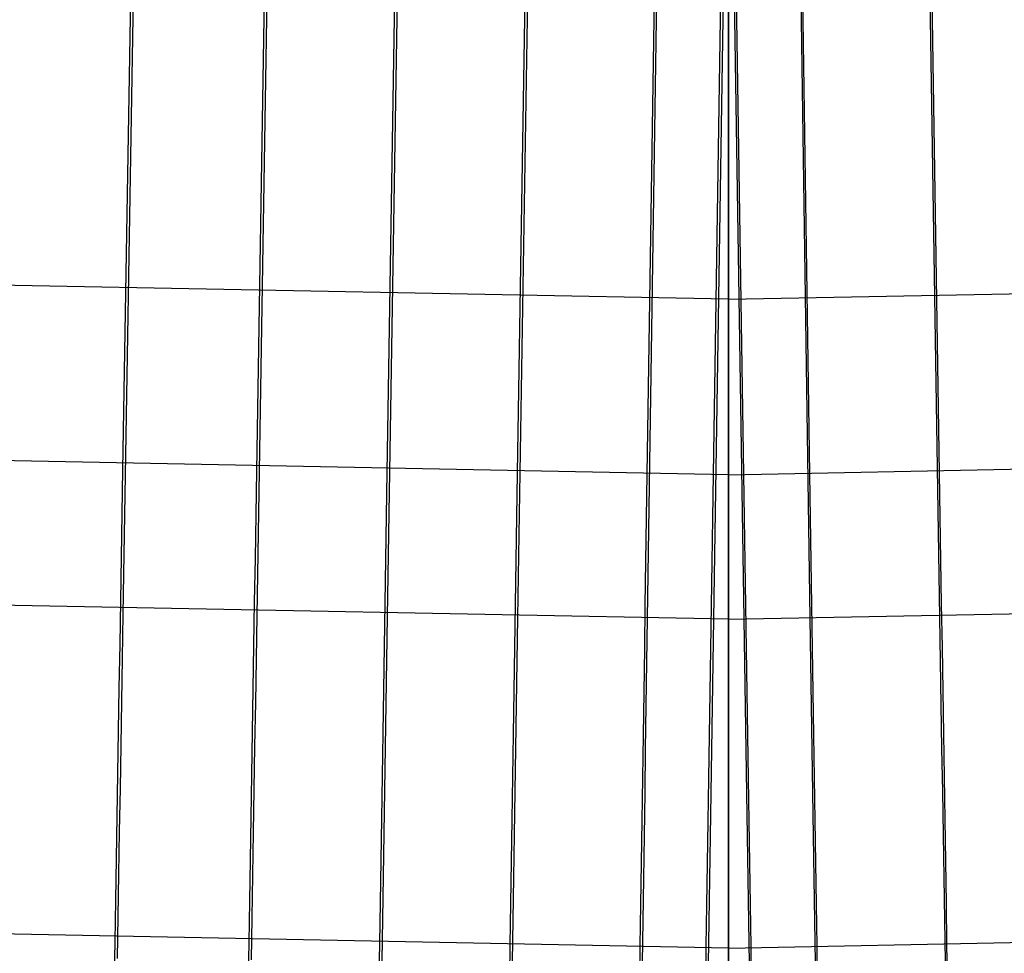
# Model space of a CAD drawing. Extents: x -1634 to -184, y -278 to 263.
# Tile 182 of 242: x -460 to -452, y -271 to -264. Entities that reach past the tile are written whole.
import ezdxf

# ---------------------------------------------------------------- set-up
doc = ezdxf.new("R2010")
doc.units = 0
doc.layers.add('PREDEFINITO', color=7, linetype='CONTINUOUS')

msp = doc.modelspace()

# ---------------------------------------------------------------- linework, layer by layer
at = {"layer": 'PREDEFINITO'}
for p, q in [((-459.1903, -267.4594, 450.114), (-459.1078, -262.4615, 450.0012)), ((-458.1454, -267.4684, 450.1142), (-458.0644, -262.4705, 450.0014)), ((-457.1272, -267.4769, 450.1144), (-457.0475, -262.4789, 450.0016)), ((-456.1088, -267.4852, 450.1146), (-456.0302, -262.4872, 450.0018)), ((-455.097, -267.4931, 450.1148), (-455.0222, -262.4951, 450.0019)), ((-454.5802, -267.4972, 450.1149), (-454.503, -262.4992, 450.002)), ((-454.4619, -262.4995, 450.002), (-454.4619, -267.4983, 450.1149)), ((-454.4619, -262.4995, 450.002), (-454.4619, -267.4983, 450.1149)), ((-454.3437, -267.4972, 450.1149), (-454.4208, -262.4992, 450.002)), ((-453.8269, -267.4931, 450.1148), (-453.9016, -262.4951, 450.0019)), ((-452.8151, -267.4852, 450.1146), (-452.8936, -262.4872, 450.0018)), ((-459.1079, -263.5913, 400.0139), (-459.1903, -268.5881, 400.1268)), ((-458.0644, -263.6003, 400.0141), (-458.1454, -268.5971, 400.127)), ((-457.0475, -263.6088, 400.0143), (-457.1272, -268.6056, 400.1272)), ((-456.0303, -263.617, 400.0145), (-456.1088, -268.6139, 400.1274)), ((-452.8936, -263.617, 400.0145), (-452.8151, -268.6139, 400.1274)), ((-455.0223, -263.6249, 400.0147), (-455.097, -268.6218, 400.1275)), ((-454.5031, -263.629, 400.0148), (-454.5802, -268.6259, 400.1276)), ((-454.4619, -268.627, 400.1276), (-454.4619, -263.6294, 400.0148)), ((-454.4619, -268.627, 400.1276), (-454.4619, -263.6294, 400.0148)), ((-454.4208, -263.629, 400.0148), (-454.3437, -268.6259, 400.1276)), ((-453.9016, -263.6249, 400.0147), (-453.8269, -268.6218, 400.1275)), ((-454.4619, -266.1282, 400.0712), (-495.3204, -265.3395, 400.0534)), ((-454.4619, -266.1282, 400.0712), (-413.6034, -265.3395, 400.0534)), ((-454.4619, -267.4983, 450.1149), (-495.4396, -266.7066, 450.097)), ((-454.4619, -267.4983, 450.1149), (-413.4843, -266.7066, 450.097)), ((-459.1959, -267.8008, 450.1159), (-459.1903, -267.4594, 450.114)), ((-458.1509, -267.8098, 450.1161), (-458.1454, -267.4684, 450.1142)), ((-457.1326, -267.8183, 450.1163), (-457.1272, -267.4769, 450.1144)), ((-456.1142, -267.8266, 450.1165), (-456.1088, -267.4852, 450.1146)), ((-455.1021, -267.8345, 450.1167), (-455.097, -267.4931, 450.1148)), ((-454.5855, -267.8386, 450.1168), (-454.5802, -267.4972, 450.1149)), ((-454.4619, -267.4983, 450.1149), (-454.4619, -267.8397, 450.1168)), ((-454.4619, -267.4983, 450.1149), (-454.4619, -267.8397, 450.1168)), ((-454.3384, -267.8386, 450.1168), (-454.3437, -267.4972, 450.1149)), ((-453.8218, -267.8345, 450.1167), (-453.8269, -267.4931, 450.1148)), ((-452.8097, -267.8266, 450.1165), (-452.8151, -267.4852, 450.1146)), ((-454.4619, -268.627, 400.1276), (-495.4396, -267.8354, 400.1098)), ((-459.2015, -268.1421, 450.1061), (-459.1959, -267.8008, 450.1159)), ((-458.1564, -268.1511, 450.1063), (-458.1509, -267.8098, 450.1161)), ((-457.1381, -268.1596, 450.1065), (-457.1326, -267.8183, 450.1163)), ((-456.1195, -268.1678, 450.1067), (-456.1142, -267.8266, 450.1165)), ((-455.1072, -268.1758, 450.1069), (-455.1021, -267.8345, 450.1167)), ((-454.5907, -268.1798, 450.107), (-454.5855, -267.8386, 450.1168)), ((-454.4619, -268.627, 400.1276), (-413.4843, -267.8354, 400.1098)), ((-454.4619, -267.8397, 450.1168), (-454.4619, -268.181, 450.107)), ((-454.4619, -267.8397, 450.1168), (-454.4619, -268.181, 450.107)), ((-454.3331, -268.1798, 450.107), (-454.3384, -267.8386, 450.1168)), ((-453.8167, -268.1758, 450.1069), (-453.8218, -267.8345, 450.1167)), ((-452.8043, -268.1678, 450.1067), (-452.8097, -267.8266, 450.1165)), ((-459.2072, -268.4828, 450.0847), (-459.2015, -268.1421, 450.1061)), ((-458.1619, -268.4918, 450.0849), (-458.1564, -268.1511, 450.1063)), ((-457.1435, -268.5003, 450.0851), (-457.1381, -268.1596, 450.1065)), ((-456.1249, -268.5086, 450.0853), (-456.1195, -268.1678, 450.1067)), ((-455.1123, -268.5165, 450.0854), (-455.1072, -268.1758, 450.1069)), ((-454.596, -268.5206, 450.0855), (-454.5907, -268.1798, 450.107)), ((-454.4619, -268.181, 450.107), (-454.4619, -268.5218, 450.0856)), ((-454.4619, -268.181, 450.107), (-454.4619, -268.5218, 450.0856)), ((-454.3279, -268.5206, 450.0855), (-454.3331, -268.1798, 450.107)), ((-453.8116, -268.5165, 450.0854), (-453.8167, -268.1758, 450.1069)), ((-452.799, -268.5086, 450.0853), (-452.8043, -268.1678, 450.1067)), ((-459.2127, -268.8226, 450.0516), (-459.2072, -268.4828, 450.0847)), ((-458.1674, -268.8316, 450.0518), (-458.1619, -268.4918, 450.0849)), ((-457.1489, -268.8401, 450.052), (-457.1435, -268.5003, 450.0851)), ((-456.1302, -268.8484, 450.0522), (-456.1249, -268.5086, 450.0853)), ((-455.1173, -268.8563, 450.0524), (-455.1123, -268.5165, 450.0854)), ((-454.6012, -268.8604, 450.0525), (-454.596, -268.5206, 450.0855)), ((-454.4619, -268.5218, 450.0856), (-454.4619, -268.8616, 450.0525)), ((-454.4619, -268.5218, 450.0856), (-454.4619, -268.8616, 450.0525)), ((-454.3227, -268.8604, 450.0525), (-454.3279, -268.5206, 450.0855)), ((-453.8065, -268.8563, 450.0524), (-453.8116, -268.5165, 450.0854)), ((-452.7937, -268.8484, 450.0522), (-452.799, -268.5086, 450.0853)), ((-459.1903, -268.5881, 400.1268), (-459.1959, -268.9293, 400.1403)), ((-458.1454, -268.5971, 400.127), (-458.1509, -268.9383, 400.1405)), ((-457.1272, -268.6056, 400.1272), (-457.1326, -268.9468, 400.1407)), ((-456.1088, -268.6139, 400.1274), (-456.1142, -268.955, 400.1409)), ((-452.8151, -268.6139, 400.1274), (-452.8097, -268.955, 400.1409)), ((-455.097, -268.6218, 400.1275), (-455.1021, -268.963, 400.1411)), ((-454.5802, -268.6259, 400.1276), (-454.5855, -268.967, 400.1412)), ((-454.4619, -268.9682, 400.1412), (-454.4619, -268.627, 400.1276)), ((-454.4619, -268.9682, 400.1412), (-454.4619, -268.627, 400.1276)), ((-454.3437, -268.6259, 400.1276), (-454.3384, -268.967, 400.1412)), ((-453.8269, -268.6218, 400.1275), (-453.8218, -268.963, 400.1411)), ((-459.2183, -269.1611, 450.007), (-459.2127, -268.8226, 450.0516)), ((-458.1729, -269.1701, 450.0072), (-458.1674, -268.8316, 450.0518)), ((-457.1543, -269.1786, 450.0074), (-457.1489, -268.8401, 450.052)), ((-456.1355, -269.1868, 450.0076), (-456.1302, -268.8484, 450.0522)), ((-452.7884, -269.1868, 450.0076), (-452.7937, -268.8484, 450.0522)), ((-455.1224, -269.1948, 450.0077), (-455.1173, -268.8563, 450.0524)), ((-454.6064, -269.1989, 450.0078), (-454.6012, -268.8604, 450.0525)), ((-454.4619, -268.8616, 450.0525), (-454.4619, -269.2002, 450.0079)), ((-454.4619, -268.8616, 450.0525), (-454.4619, -269.2002, 450.0079)), ((-454.3174, -269.1989, 450.0078), (-454.3227, -268.8604, 450.0525)), ((-453.8015, -269.1948, 450.0077), (-453.8065, -268.8563, 450.0524)), ((-459.1959, -268.9293, 400.1403), (-459.2015, -269.2698, 400.1655)), ((-458.1509, -268.9383, 400.1405), (-458.1564, -269.2788, 400.1657)), ((-457.1326, -268.9468, 400.1407), (-457.1381, -269.2873, 400.1659)), ((-456.1142, -268.955, 400.1409), (-456.1195, -269.2955, 400.1661)), ((-455.1021, -268.963, 400.1411), (-455.1072, -269.3035, 400.1663)), ((-454.5855, -268.967, 400.1412), (-454.5907, -269.3075, 400.1664)), ((-454.4619, -269.3087, 400.1664), (-454.4619, -268.9682, 400.1412)), ((-454.4619, -269.3087, 400.1664), (-454.4619, -268.9682, 400.1412)), ((-454.3384, -268.967, 400.1412), (-454.3331, -269.3075, 400.1664)), ((-453.8218, -268.963, 400.1411), (-453.8167, -269.3035, 400.1663)), ((-452.8097, -268.955, 400.1409), (-452.8043, -269.2955, 400.1661)), ((-459.2238, -269.4978, 449.9508), (-459.2183, -269.1611, 450.007)), ((-458.1783, -269.5068, 449.951), (-458.1729, -269.1701, 450.0072)), ((-457.1596, -269.5153, 449.9512), (-457.1543, -269.1786, 450.0074)), ((-456.1408, -269.5236, 449.9514), (-456.1355, -269.1868, 450.0076)), ((-455.1274, -269.5316, 449.9516), (-455.1224, -269.1948, 450.0077)), ((-454.6116, -269.5356, 449.9517), (-454.6064, -269.1989, 450.0078)), ((-454.4619, -269.2002, 450.0079), (-454.4619, -269.537, 449.9517)), ((-454.4619, -269.2002, 450.0079), (-454.4619, -269.537, 449.9517)), ((-454.3123, -269.5356, 449.9517), (-454.3174, -269.1989, 450.0078)), ((-453.7965, -269.5316, 449.9516), (-453.8015, -269.1948, 450.0077)), ((-452.7831, -269.5236, 449.9514), (-452.7884, -269.1868, 450.0076)), ((-459.2015, -269.2698, 400.1655), (-459.2072, -269.6092, 400.2023)), ((-458.1564, -269.2788, 400.1657), (-458.1619, -269.6182, 400.2025)), ((-457.1381, -269.2873, 400.1659), (-457.1435, -269.6267, 400.2027)), ((-456.1195, -269.2955, 400.1661), (-456.1249, -269.6349, 400.2029)), ((-455.1072, -269.3035, 400.1663), (-455.1123, -269.6429, 400.2031)), ((-454.5907, -269.3075, 400.1664), (-454.596, -269.6469, 400.2031)), ((-454.4619, -269.6482, 400.2032), (-454.4619, -269.3087, 400.1664)), ((-454.4619, -269.6482, 400.2032), (-454.4619, -269.3087, 400.1664)), ((-454.3331, -269.3075, 400.1664), (-454.3279, -269.6469, 400.2031)), ((-453.8167, -269.3035, 400.1663), (-453.8116, -269.6429, 400.2031)), ((-452.8043, -269.2955, 400.1661), (-452.799, -269.6349, 400.2029)), ((-459.2293, -269.8325, 449.8832), (-459.2238, -269.4978, 449.9508)), ((-458.1837, -269.8415, 449.8834), (-458.1783, -269.5068, 449.951)), ((-457.1649, -269.85, 449.8836), (-457.1596, -269.5153, 449.9512)), ((-456.146, -269.8582, 449.8837), (-456.1408, -269.5236, 449.9514)), ((-455.1324, -269.8662, 449.8839), (-455.1274, -269.5316, 449.9516)), ((-454.6167, -269.8703, 449.884), (-454.6116, -269.5356, 449.9517)), ((-454.4619, -269.537, 449.9517), (-454.4619, -269.8717, 449.8841)), ((-454.4619, -269.537, 449.9517), (-454.4619, -269.8717, 449.8841)), ((-454.3071, -269.8703, 449.884), (-454.3123, -269.5356, 449.9517)), ((-453.7915, -269.8662, 449.8839), (-453.7965, -269.5316, 449.9516)), ((-452.7779, -269.8582, 449.8837), (-452.7831, -269.5236, 449.9514)), ((-459.2072, -269.6092, 400.2023), (-459.2127, -269.9471, 400.2507)), ((-458.1619, -269.6182, 400.2025), (-458.1674, -269.9561, 400.2509)), ((-457.1435, -269.6267, 400.2027), (-457.1489, -269.9646, 400.251)), ((-456.1249, -269.6349, 400.2029), (-456.1302, -269.9729, 400.2512)), ((-455.1123, -269.6429, 400.2031), (-455.1173, -269.9808, 400.2514)), ((-454.596, -269.6469, 400.2031), (-454.6012, -269.9849, 400.2515)), ((-454.4619, -269.9862, 400.2515), (-454.4619, -269.6482, 400.2032)), ((-454.4619, -269.9862, 400.2515), (-454.4619, -269.6482, 400.2032)), ((-454.3279, -269.6469, 400.2031), (-454.3227, -269.9849, 400.2515)), ((-453.8116, -269.6429, 400.2031), (-453.8065, -269.9808, 400.2514)), ((-452.799, -269.6349, 400.2029), (-452.7937, -269.9729, 400.2512)), ((-459.2348, -270.1646, 449.8041), (-459.2293, -269.8325, 449.8832)), ((-458.1891, -270.1736, 449.8043), (-458.1837, -269.8415, 449.8834)), ((-457.1702, -270.1821, 449.8045), (-457.1649, -269.85, 449.8836)), ((-456.1512, -270.1904, 449.8047), (-456.146, -269.8582, 449.8837)), ((-455.1373, -270.1983, 449.8049), (-455.1324, -269.8662, 449.8839)), ((-454.6218, -270.2024, 449.805), (-454.6167, -269.8703, 449.884)), ((-454.4619, -269.8717, 449.8841), (-454.4619, -270.2038, 449.8051)), ((-454.4619, -269.8717, 449.8841), (-454.4619, -270.2038, 449.8051)), ((-454.302, -270.2024, 449.805), (-454.3071, -269.8703, 449.884)), ((-453.7865, -270.1983, 449.8049), (-453.7915, -269.8662, 449.8839)), ((-452.7727, -270.1904, 449.8047), (-452.7779, -269.8582, 449.8837)), ((-459.2127, -269.9471, 400.2507), (-459.2183, -270.2832, 400.3105)), ((-458.1674, -269.9561, 400.2509), (-458.1729, -270.2923, 400.3107)), ((-457.1489, -269.9646, 400.251), (-457.1543, -270.3008, 400.3109)), ((-456.1302, -269.9729, 400.2512), (-456.1355, -270.309, 400.3111)), ((-455.1173, -269.9808, 400.2514), (-455.1224, -270.317, 400.3113)), ((-454.6012, -269.9849, 400.2515), (-454.6064, -270.321, 400.3114)), ((-454.4619, -270.3223, 400.3114), (-454.4619, -269.9862, 400.2515)), ((-454.4619, -270.3223, 400.3114), (-454.4619, -269.9862, 400.2515)), ((-454.3227, -269.9849, 400.2515), (-454.3174, -270.321, 400.3114)), ((-453.8065, -269.9808, 400.2514), (-453.8015, -270.317, 400.3113)), ((-452.7937, -269.9729, 400.2512), (-452.7884, -270.309, 400.3111)), ((-459.2402, -270.4938, 449.7138), (-459.2348, -270.1646, 449.8041)), ((-458.1944, -270.5029, 449.714), (-458.1891, -270.1736, 449.8043)), ((-457.1754, -270.5114, 449.7142), (-457.1702, -270.1821, 449.8045)), ((-456.1563, -270.5196, 449.7144), (-456.1512, -270.1904, 449.8047)), ((-455.1422, -270.5276, 449.7146), (-455.1373, -270.1983, 449.8049)), ((-454.6269, -270.5316, 449.7147), (-454.6218, -270.2024, 449.805)), ((-454.4619, -270.2038, 449.8051), (-454.4619, -270.5331, 449.7147)), ((-454.4619, -270.2038, 449.8051), (-454.4619, -270.5331, 449.7147)), ((-454.297, -270.5316, 449.7147), (-454.302, -270.2024, 449.805)), ((-453.7816, -270.5276, 449.7146), (-453.7865, -270.1983, 449.8049)), ((-452.7675, -270.5196, 449.7144), (-452.7727, -270.1904, 449.8047)), ((-459.2183, -270.2832, 400.3105), (-459.2238, -270.6171, 400.3818)), ((-458.1729, -270.2923, 400.3107), (-458.1783, -270.6261, 400.382)), ((-457.1543, -270.3008, 400.3109), (-457.1596, -270.6346, 400.3822)), ((-456.1355, -270.309, 400.3111), (-456.1408, -270.6429, 400.3824)), ((-455.1224, -270.317, 400.3113), (-455.1274, -270.6508, 400.3826)), ((-454.6064, -270.321, 400.3114), (-454.6116, -270.6549, 400.3827)), ((-454.4619, -270.6563, 400.3827), (-454.4619, -270.3223, 400.3114)), ((-454.4619, -270.6563, 400.3827), (-454.4619, -270.3223, 400.3114)), ((-454.3174, -270.321, 400.3114), (-454.3123, -270.6549, 400.3827)), ((-453.8015, -270.317, 400.3113), (-453.7965, -270.6508, 400.3826)), ((-452.7884, -270.309, 400.3111), (-452.7831, -270.6429, 400.3824)), ((-454.4619, -271.194, 449.4961), (-495.615, -270.3981, 449.4781)), ((-454.4619, -271.194, 449.4961), (-413.3088, -270.3981, 449.4781)), ((-459.2455, -270.8198, 449.6123), (-459.2402, -270.4938, 449.7138)), ((-458.1996, -270.8288, 449.6125), (-458.1944, -270.5029, 449.714)), ((-457.1806, -270.8373, 449.6127), (-457.1754, -270.5114, 449.7142)), ((-456.1614, -270.8456, 449.6129), (-456.1563, -270.5196, 449.7144)), ((-455.147, -270.8536, 449.6131), (-455.1422, -270.5276, 449.7146)), ((-454.6319, -270.8576, 449.6132), (-454.6269, -270.5316, 449.7147)), ((-454.4619, -270.5331, 449.7147), (-454.4619, -270.8591, 449.6132)), ((-454.4619, -270.5331, 449.7147), (-454.4619, -270.8591, 449.6132)), ((-454.292, -270.8576, 449.6132), (-454.297, -270.5316, 449.7147)), ((-453.7768, -270.8536, 449.6131), (-453.7816, -270.5276, 449.7146)), ((-452.7624, -270.8456, 449.6129), (-452.7675, -270.5196, 449.7144)), ((-459.2238, -270.6171, 400.3818), (-459.2293, -270.9484, 400.4645)), ((-458.1783, -270.6261, 400.382), (-458.1837, -270.9574, 400.4647)), ((-457.1596, -270.6346, 400.3822), (-457.1649, -270.9659, 400.4649)), ((-456.1408, -270.6429, 400.3824), (-456.146, -270.9741, 400.4651)), ((-455.1274, -270.6508, 400.3826), (-455.1324, -270.9821, 400.4653)), ((-454.6116, -270.6549, 400.3827), (-454.6167, -270.9862, 400.4654)), ((-454.4619, -270.9876, 400.4654), (-454.4619, -270.6563, 400.3827)), ((-454.4619, -270.9876, 400.4654), (-454.4619, -270.6563, 400.3827)), ((-454.3123, -270.6549, 400.3827), (-454.3071, -270.9862, 400.4654)), ((-453.7965, -270.6508, 400.3826), (-453.7915, -270.9821, 400.4653)), ((-452.7831, -270.6429, 400.3824), (-452.7779, -270.9741, 400.4651)), ((-459.2508, -271.1421, 449.4997), (-459.2455, -270.8198, 449.6123)), ((-458.2048, -271.1511, 449.4999), (-458.1996, -270.8288, 449.6125)), ((-457.1856, -271.1596, 449.5001), (-457.1806, -270.8373, 449.6127)), ((-456.1664, -271.1679, 449.5003), (-456.1614, -270.8456, 449.6129)), ((-452.7574, -271.1679, 449.5003), (-452.7624, -270.8456, 449.6129)), ((-455.1518, -271.1759, 449.5005), (-455.147, -270.8536, 449.6131)), ((-454.6368, -271.1799, 449.5006), (-454.6319, -270.8576, 449.6132)), ((-454.4619, -270.8591, 449.6132), (-454.4619, -271.1815, 449.5007)), ((-454.4619, -270.8591, 449.6132), (-454.4619, -271.1815, 449.5007)), ((-454.2871, -271.1799, 449.5006), (-454.292, -270.8576, 449.6132)), ((-453.772, -271.1759, 449.5005), (-453.7768, -270.8536, 449.6131)), ((-459.2293, -270.9484, 400.4645), (-459.2348, -271.2766, 400.5585)), ((-458.1837, -270.9574, 400.4647), (-458.1891, -271.2856, 400.5587)), ((-457.1649, -270.9659, 400.4649), (-457.1702, -271.2941, 400.5589)), ((-456.146, -270.9741, 400.4651), (-456.1512, -271.3024, 400.559)), ((-455.1324, -270.9821, 400.4653), (-455.1373, -271.3103, 400.5592)), ((-454.6167, -270.9862, 400.4654), (-454.6218, -271.3144, 400.5593)), ((-454.4619, -271.3158, 400.5593), (-454.4619, -270.9876, 400.4654)), ((-454.4619, -271.3158, 400.5593), (-454.4619, -270.9876, 400.4654)), ((-454.3071, -270.9862, 400.4654), (-454.302, -271.3144, 400.5593)), ((-453.7915, -270.9821, 400.4653), (-453.7865, -271.3103, 400.5592)), ((-452.7779, -270.9741, 400.4651), (-452.7727, -271.3024, 400.559)), ((-459.256, -271.4604, 449.3762), (-459.2508, -271.1421, 449.4997)), ((-458.2099, -271.4694, 449.3764), (-458.2048, -271.1511, 449.4999)), ((-457.1907, -271.4779, 449.3766), (-457.1856, -271.1596, 449.5001)), ((-456.1714, -271.4862, 449.3768), (-456.1664, -271.1679, 449.5003)), ((-455.1565, -271.4942, 449.377), (-455.1518, -271.1759, 449.5005)), ((-454.6417, -271.4982, 449.3771), (-454.6368, -271.1799, 449.5006)), ((-454.4619, -271.1815, 449.5007), (-454.4619, -271.4998, 449.3771)), ((-454.4619, -271.1815, 449.5007), (-454.4619, -271.4998, 449.3771)), ((-454.2822, -271.4982, 449.3771), (-454.2871, -271.1799, 449.5006)), ((-453.7673, -271.4942, 449.377), (-453.772, -271.1759, 449.5005)), ((-452.7525, -271.4862, 449.3768), (-452.7574, -271.1679, 449.5003))]:
    msp.add_line(p, q, dxfattribs=at)

doc.saveas('drawing.dxf')
